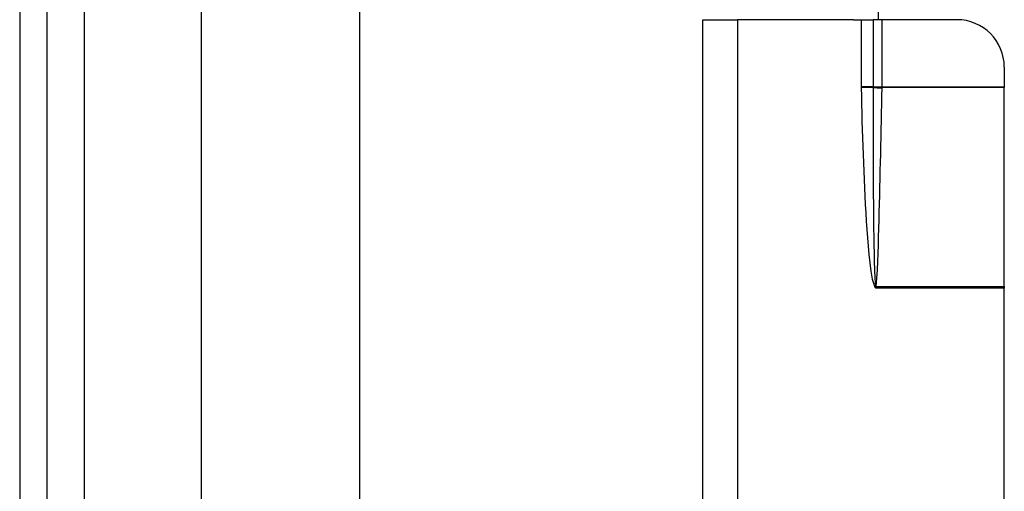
# Model space of a CAD drawing. Header units: inches. Extents: x 6 to 173, y 11 to 93.
# Tile 102 of 214: x 5.54 to 7.99, y 53.99 to 55.17. Entities that reach past the tile are written whole.
import ezdxf

# ---------------------------------------------------------------- set-up
doc = ezdxf.new("R2010")
doc.units = ezdxf.units.IN
doc.header["$MEASUREMENT"] = 0
doc.layers.add('Visible Edges(ANSI)', color=7, linetype='Continuous', lineweight=25)
doc.layers.add('Visible Tangent Edges(ANSI)', color=7, linetype='Continuous', lineweight=25)

msp = doc.modelspace()

# ---------------------------------------------------------------- linework, layer by layer
at = {"layer": 'Visible Edges(ANSI)'}
for p, q in [((5.5394, 70.6177), (5.5394, 29.1367)), ((5.6074, 29.1367), (5.6074, 70.6177)), ((5.9915, 50.2606), (5.9915, 66.1458)), ((6.3852, 66.1449), (6.3852, 50.2616)), ((7.6764, 55.1661), (7.6764, 60.0879)), ((7.2394, 52.3381), (7.2394, 55.1661)), ((7.6144, 55.1661), (7.6333, 55.1661)), ((7.6333, 55.1661), (7.663, 55.1661)), ((7.6854, 55.1661), (7.663, 55.1661)), ((7.8713, 55.1661), (7.6854, 55.1661)), ((7.9894, 55.048), (7.9894, 54.999)), ((7.9894, 54.999), (7.9894, 54.9975)), ((7.9894, 54.5022), (7.9894, 54.9975)), ((7.9894, 54.5022), (7.9894, 54.4981)), ((7.9894, 53.0061), (7.9894, 54.4981))]:
    msp.add_line(p, q, dxfattribs=at)
msp.add_arc((7.8713, 55.048), 0.1181, 0, 90, dxfattribs=at)
at = {"layer": 'Visible Tangent Edges(ANSI)'}
for p, q in [((5.7004, 29.1367), (5.7004, 70.6177)), ((7.2394, 55.1661), (7.3254, 55.1661)), ((7.6144, 55.1661), (7.3254, 55.1661)), ((7.3254, 55.1661), (7.3254, 53.8578)), ((7.6333, 55.1661), (7.6333, 54.999)), ((7.663, 55.1661), (7.663, 54.999)), ((7.6854, 54.999), (7.6854, 55.1661)), ((7.663, 54.999), (7.6333, 54.999)), ((7.663, 54.9974), (7.6333, 54.9968)), ((7.663, 54.999), (7.6854, 54.999)), ((7.663, 54.999), (7.663, 54.9989)), ((7.6854, 54.9975), (7.6854, 54.999)), ((7.6854, 54.999), (7.9894, 54.999)), ((7.9894, 54.9975), (7.6854, 54.9975)), ((7.6689, 54.5017), (7.6674, 54.5003)), ((7.6674, 54.5003), (7.6694, 54.4981)), ((7.6689, 54.5017), (7.6694, 54.4981)), ((7.6694, 54.4981), (7.6701, 54.5016)), ((7.9894, 54.4981), (7.6694, 54.4981)), ((7.6702, 54.5022), (7.9894, 54.5022))]:
    msp.add_line(p, q, dxfattribs=at)
at = {"layer": 'Visible Tangent Edges(ANSI)', "flags": 128}
for points in [[(7.6333, 54.999), (7.6333, 54.9989), (7.6333, 54.9988), (7.6333, 54.9987), (7.6333, 54.9987), (7.6333, 54.9986), (7.6333, 54.9985), (7.6333, 54.9984), (7.6333, 54.9983), (7.6333, 54.9982), (7.6333, 54.9981), (7.6333, 54.998), (7.6333, 54.9979), (7.6333, 54.9978), (7.6333, 54.9977), (7.6333, 54.9976), (7.6333, 54.9975), (7.6333, 54.9974), (7.6333, 54.9974), (7.6333, 54.9973), (7.6333, 54.9972), (7.6333, 54.9971), (7.6333, 54.997), (7.6333, 54.9969), (7.6333, 54.9968)], [(7.6333, 54.9968), (7.6338, 54.976), (7.6343, 54.9552), (7.6348, 54.9345), (7.6353, 54.9137), (7.6359, 54.8929), (7.6365, 54.8722), (7.6372, 54.8514), (7.6379, 54.8306), (7.6387, 54.8098), (7.6395, 54.7891), (7.6404, 54.7683), (7.6413, 54.7476), (7.6423, 54.7268), (7.6434, 54.7061), (7.6446, 54.6853), (7.6458, 54.6646), (7.6472, 54.6438), (7.6487, 54.6231), (7.6504, 54.6023), (7.6523, 54.5816), (7.6545, 54.561), (7.6572, 54.5404), (7.6607, 54.5199), (7.6674, 54.5003)], [(7.663, 54.9974), (7.663, 54.9768), (7.6629, 54.9562), (7.6629, 54.9355), (7.6629, 54.9149), (7.6629, 54.8943), (7.6629, 54.8736), (7.6629, 54.853), (7.663, 54.8324), (7.6631, 54.8118), (7.6631, 54.7911), (7.6632, 54.7705), (7.6634, 54.7499), (7.6635, 54.7292), (7.6637, 54.7086), (7.6639, 54.688), (7.6641, 54.6674), (7.6643, 54.6467), (7.6646, 54.6261), (7.665, 54.6055), (7.6654, 54.5849), (7.6658, 54.5643), (7.6664, 54.5437), (7.6672, 54.5231), (7.6687, 54.5026)], [(7.663, 54.9989), (7.663, 54.9989), (7.663, 54.9988), (7.663, 54.9987), (7.663, 54.9987), (7.663, 54.9986), (7.663, 54.9985), (7.663, 54.9985), (7.663, 54.9984), (7.663, 54.9984), (7.663, 54.9983), (7.663, 54.9982), (7.663, 54.9982), (7.663, 54.9981), (7.663, 54.998), (7.663, 54.998), (7.663, 54.9979), (7.663, 54.9979), (7.663, 54.9978), (7.663, 54.9977), (7.663, 54.9977), (7.663, 54.9976), (7.663, 54.9975), (7.663, 54.9975), (7.663, 54.9974)], [(7.6702, 54.5022), (7.6724, 54.5227), (7.6736, 54.5433), (7.6745, 54.5638), (7.6753, 54.5844), (7.676, 54.605), (7.6767, 54.6256), (7.6773, 54.6462), (7.6778, 54.6668), (7.6784, 54.6874), (7.6789, 54.708), (7.6794, 54.7286), (7.6799, 54.7492), (7.6804, 54.7698), (7.6809, 54.7904), (7.6814, 54.811), (7.6818, 54.8316), (7.6823, 54.8522), (7.6827, 54.8729), (7.6832, 54.8935), (7.6836, 54.9141), (7.684, 54.9347), (7.6845, 54.9553), (7.6849, 54.9759), (7.6853, 54.9965)], [(7.6853, 54.9965), (7.6853, 54.9965), (7.6853, 54.9966), (7.6853, 54.9966), (7.6853, 54.9966), (7.6853, 54.9967), (7.6853, 54.9967), (7.6853, 54.9968), (7.6853, 54.9968), (7.6853, 54.9969), (7.6853, 54.9969), (7.6853, 54.997), (7.6853, 54.997), (7.6853, 54.9971), (7.6853, 54.9971), (7.6853, 54.9971), (7.6853, 54.9972), (7.6853, 54.9972), (7.6853, 54.9973), (7.6853, 54.9973), (7.6853, 54.9974), (7.6853, 54.9974), (7.6853, 54.9975), (7.6854, 54.9975), (7.6854, 54.9975)], [(7.6687, 54.5026), (7.6687, 54.5026), (7.6687, 54.5025), (7.6687, 54.5025), (7.6687, 54.5024), (7.6687, 54.5024), (7.6688, 54.5024), (7.6688, 54.5023), (7.6688, 54.5023), (7.6688, 54.5023), (7.6688, 54.5022), (7.6688, 54.5022), (7.6688, 54.5022), (7.6688, 54.5021), (7.6688, 54.5021), (7.6688, 54.5021), (7.6688, 54.502), (7.6688, 54.502), (7.6688, 54.5019), (7.6689, 54.5019), (7.6689, 54.5019), (7.6689, 54.5018), (7.6689, 54.5018), (7.6689, 54.5018), (7.6689, 54.5017)], [(7.6701, 54.5016), (7.6701, 54.5016), (7.6701, 54.5016), (7.6701, 54.5017), (7.6701, 54.5017), (7.6701, 54.5017), (7.6701, 54.5017), (7.6701, 54.5018), (7.6701, 54.5018), (7.6701, 54.5018), (7.6701, 54.5018), (7.6701, 54.5019), (7.6701, 54.5019), (7.6701, 54.5019), (7.6701, 54.5019), (7.6701, 54.502), (7.6702, 54.502), (7.6702, 54.502), (7.6702, 54.5021), (7.6702, 54.5021), (7.6702, 54.5021), (7.6702, 54.5021), (7.6702, 54.5022), (7.6702, 54.5022), (7.6702, 54.5022)]]:
    msp.add_lwpolyline(points, dxfattribs=at)
at = {"layer": 'Visible Tangent Edges(ANSI)'}
for centre, major_axis, ratio, start_param, end_param in [((7.6854, 54.999), (0.0295, -0.0012), 0.047591, 3.857126, 4.714298), ((7.6853, 54.9979), (-0.0295, 0.0006), 0.047619, 0.716525, 1.571786), ((7.6702, 54.5036), (0.0286, -0.0072), 0.046206, 4.671499, 4.72396), ((7.6701, 54.5028), (-0.0293, 0.0038), 0.03992, 1.537251, 1.575997)]:
    msp.add_ellipse(centre, major_axis=major_axis, ratio=ratio, start_param=start_param, end_param=end_param, dxfattribs=at)

doc.saveas('drawing.dxf')
